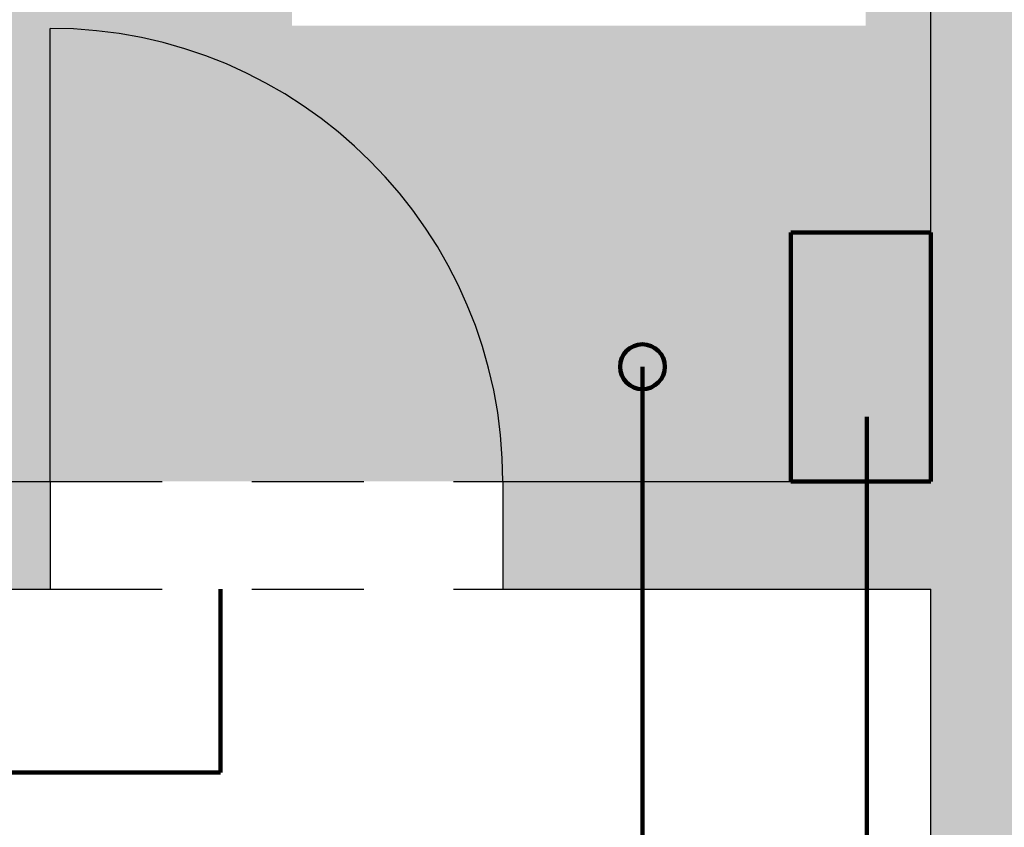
# Model space of a CAD drawing. Header units: metres. Extents: x -5 to 193, y -5 to 104.
# Tile 12 of 25: x 134.89 to 137.09, y 71.34 to 73.14. Entities that reach past the tile are written whole.
import ezdxf

# ---------------------------------------------------------------- set-up
doc = ezdxf.new("R2010")
doc.units = ezdxf.units.M
doc.linetypes.add('AUSGEZOGEN', pattern=[0])
doc.linetypes.add('LINIE_2', pattern=[0.45, 0.25, -0.2])
for name, color, linetype, lineweight in [('XR$2$003WN111_ALLGEMEIN', 7, 'Continuous', 13), ('XR$2$004TT111_ALLGEMEIN', 7, 'Continuous', 13), ('XR$2$005BM999_SONSTIGES', 8, 'Continuous', 13), ('XR$2$005BMENT_ENTWURF', 8, 'Continuous', 13), ('XR$3$STANDARD', 7, 'Continuous', 25)]:
    doc.layers.add(name, color=color, linetype=linetype, lineweight=lineweight)

msp = doc.modelspace()

# ---------------------------------------------------------------- hatches: boundary and pattern name
at = {"layer": 'XR$2$004TT111_ALLGEMEIN', "linetype": 'AUSGEZOGEN', "lineweight": 25}
h = msp.add_hatch(color=0, dxfattribs=at)
h.paths.add_polyline_path([(134.3224, 74.8675), (134.3224, 74.1855), (134.2074, 74.1855), (134.2074, 74.8675)], flags=16)
h.paths.add_polyline_path([(134.9624, 72.1125), (134.9624, 71.8725), (129.1346, 71.8725), (129.1346, 72.0025), (129.1871, 72.0025), (129.1871, 72.1125), (134.2074, 72.1125), (134.2074, 73.2855), (134.3224, 73.2855), (134.3224, 72.1125)], flags=16)
at = {"layer": 'XR$3$STANDARD', "linetype": 'AUSGEZOGEN', "lineweight": 25, "true_color": 0xc4ffc4}
h = msp.add_hatch(color=254, dxfattribs=at)
h.paths.add_polyline_path([(134.3224, 72.1125), (136.9274, 72.1125), (136.9274, 74.8675), (134.3224, 74.8675)])
h.paths.add_polyline_path([(135.442, 73.0688), (135.442, 74.4688), (136.842, 74.4688), (136.842, 73.0688)], flags=16)
at = {"layer": 'XR$3$STANDARD', "linetype": 'AUSGEZOGEN', "lineweight": 140}
h = msp.add_hatch(color=1, dxfattribs=at)
h.paths.add_polyline_path([(136.842, 74.4688), (135.442, 74.4688), (135.442, 73.0688), (136.842, 73.0688)])
h.paths.add_polyline_path([(135.502, 74.4088), (136.782, 74.4088), (136.782, 73.1288), (135.502, 73.1288)], flags=16)
at = {"layer": 'XR$3$STANDARD', "linetype": 'AUSGEZOGEN', "lineweight": 25}
msp.add_hatch(color=0, dxfattribs=at).paths.add_polyline_path([(136.9274, 65.7892), (137.1674, 65.7892), (137.1674, 71.8725), (138.5999, 71.8725), (138.5999, 72.0025), (138.5474, 72.0025), (138.5474, 72.1125), (137.1674, 72.1125), (137.1674, 73.2856), (136.9274, 73.2855), (136.9274, 72.1125), (135.9724, 72.1125), (135.9724, 71.8725), (136.9274, 71.8725)])
at = {"layer": 'XR$3$STANDARD', "linetype": 'AUSGEZOGEN', "lineweight": 140}
for points in [[(136.6151, 72.1125), (136.9274, 72.1125), (136.9274, 72.667), (136.6151, 72.667)], [(136.3337, 72.3681), (136.3337, 72.369), (136.3337, 72.3699), (136.3337, 72.3707), (136.3336, 72.3716), (136.3335, 72.3725), (136.3335, 72.3734), (136.3334, 72.3742), (136.3332, 72.3751), (136.3331, 72.3759), (136.333, 72.3768), (136.3328, 72.3777), (136.3326, 72.3785), (136.3324, 72.3794), (136.3322, 72.3802), (136.332, 72.3811), (136.3318, 72.3819), (136.3315, 72.3827), (136.3313, 72.3836), (136.331, 72.3844), (136.3307, 72.3852), (136.3304, 72.386), (136.3301, 72.3869), (136.3298, 72.3877), (136.3294, 72.3885), (136.329, 72.3893), (136.3287, 72.39), (136.3283, 72.3908), (136.3279, 72.3916), (136.3275, 72.3924), (136.327, 72.3931), (136.3266, 72.3939), (136.3261, 72.3946), (136.3257, 72.3954), (136.3252, 72.3961), (136.3247, 72.3968), (136.3242, 72.3975), (136.3237, 72.3982), (136.3231, 72.3989), (136.3226, 72.3996), (136.322, 72.4003), (136.3215, 72.4009), (136.3209, 72.4016), (136.3203, 72.4022), (136.3197, 72.4029), (136.3191, 72.4035), (136.3185, 72.4041), (136.3178, 72.4047), (136.3172, 72.4053), (136.3165, 72.4059), (136.3159, 72.4064), (136.3152, 72.407), (136.3145, 72.4075), (136.3138, 72.4081), (136.3131, 72.4086), (136.3124, 72.4091), (136.3117, 72.4096), (136.311, 72.4101), (136.3102, 72.4105), (136.3095, 72.411), (136.3087, 72.4114), (136.308, 72.4119), (136.3072, 72.4123), (136.3064, 72.4127), (136.3056, 72.4131), (136.3049, 72.4134), (136.3041, 72.4138), (136.3033, 72.4142), (136.3025, 72.4145), (136.3016, 72.4148), (136.3008, 72.4151), (136.3, 72.4154), (136.2992, 72.4157), (136.2983, 72.4159), (136.2975, 72.4162), (136.2967, 72.4164), (136.2958, 72.4166), (136.295, 72.4168), (136.2941, 72.417), (136.2933, 72.4172), (136.2924, 72.4174), (136.2915, 72.4175), (136.2907, 72.4176), (136.2898, 72.4178), (136.289, 72.4179), (136.2881, 72.4179), (136.2872, 72.418), (136.2863, 72.4181), (136.2855, 72.4181), (136.2846, 72.4181), (136.2837, 72.4181), (136.2829, 72.4181), (136.282, 72.4181), (136.2811, 72.4181), (136.2802, 72.418), (136.2794, 72.4179), (136.2785, 72.4179), (136.2776, 72.4178), (136.2768, 72.4176), (136.2759, 72.4175), (136.275, 72.4174), (136.2742, 72.4172), (136.2733, 72.417), (136.2725, 72.4168), (136.2716, 72.4166), (136.2708, 72.4164), (136.2699, 72.4162), (136.2691, 72.4159), (136.2683, 72.4157), (136.2674, 72.4154), (136.2666, 72.4151), (136.2658, 72.4148), (136.265, 72.4145), (136.2642, 72.4142), (136.2634, 72.4138), (136.2626, 72.4134), (136.2618, 72.4131), (136.261, 72.4127), (136.2603, 72.4123), (136.2595, 72.4119), (136.2587, 72.4114), (136.258, 72.411), (136.2572, 72.4105), (136.2565, 72.4101), (136.2558, 72.4096), (136.255, 72.4091), (136.2543, 72.4086), (136.2536, 72.4081), (136.2529, 72.4075), (136.2523, 72.407), (136.2516, 72.4064), (136.2509, 72.4059), (136.2503, 72.4053), (136.2496, 72.4047), (136.249, 72.4041), (136.2484, 72.4035), (136.2478, 72.4029), (136.2472, 72.4022), (136.2466, 72.4016), (136.246, 72.4009), (136.2454, 72.4003), (136.2449, 72.3996), (136.2443, 72.3989), (136.2438, 72.3982), (136.2433, 72.3975), (136.2428, 72.3968), (136.2423, 72.3961), (136.2418, 72.3954), (136.2413, 72.3946), (136.2409, 72.3939), (136.2404, 72.3931), (136.24, 72.3924), (136.2396, 72.3916), (136.2392, 72.3908), (136.2388, 72.39), (136.2384, 72.3893), (136.238, 72.3885), (136.2377, 72.3877), (136.2374, 72.3869), (136.237, 72.386), (136.2367, 72.3852), (136.2365, 72.3844), (136.2362, 72.3836), (136.2359, 72.3827), (136.2357, 72.3819), (136.2354, 72.3811), (136.2352, 72.3802), (136.235, 72.3794), (136.2348, 72.3785), (136.2346, 72.3777), (136.2345, 72.3768), (136.2343, 72.3759), (136.2342, 72.3751), (136.2341, 72.3742), (136.234, 72.3734), (136.2339, 72.3725), (136.2338, 72.3716), (136.2338, 72.3707), (136.2338, 72.3699), (136.2337, 72.369), (136.2337, 72.3681), (136.2337, 72.3673), (136.2338, 72.3664), (136.2338, 72.3655), (136.2338, 72.3646), (136.2339, 72.3638), (136.234, 72.3629), (136.2341, 72.362), (136.2342, 72.3612), (136.2343, 72.3603), (136.2345, 72.3594), (136.2346, 72.3586), (136.2348, 72.3577), (136.235, 72.3569), (136.2352, 72.356), (136.2354, 72.3552), (136.2357, 72.3543), (136.2359, 72.3535), (136.2362, 72.3527), (136.2365, 72.3518), (136.2367, 72.351), (136.237, 72.3502), (136.2374, 72.3494), (136.2377, 72.3486), (136.238, 72.3478), (136.2384, 72.347), (136.2388, 72.3462), (136.2392, 72.3454), (136.2396, 72.3447), (136.24, 72.3439), (136.2404, 72.3431), (136.2409, 72.3424), (136.2413, 72.3416), (136.2418, 72.3409), (136.2423, 72.3402), (136.2428, 72.3394), (136.2433, 72.3387), (136.2438, 72.338), (136.2443, 72.3373), (136.2449, 72.3367), (136.2454, 72.336), (136.246, 72.3353), (136.2466, 72.3347), (136.2472, 72.334), (136.2478, 72.3334), (136.2484, 72.3328), (136.249, 72.3322), (136.2496, 72.3316), (136.2503, 72.331), (136.2509, 72.3304), (136.2516, 72.3298), (136.2523, 72.3293), (136.2529, 72.3287), (136.2536, 72.3282), (136.2543, 72.3277), (136.255, 72.3272), (136.2558, 72.3267), (136.2565, 72.3262), (136.2572, 72.3257), (136.258, 72.3253), (136.2587, 72.3248), (136.2595, 72.3244), (136.2603, 72.324), (136.261, 72.3236), (136.2618, 72.3232), (136.2626, 72.3228), (136.2634, 72.3224), (136.2642, 72.3221), (136.265, 72.3218), (136.2658, 72.3214), (136.2666, 72.3211), (136.2674, 72.3208), (136.2683, 72.3206), (136.2691, 72.3203), (136.2699, 72.3201), (136.2708, 72.3198), (136.2716, 72.3196), (136.2725, 72.3194), (136.2733, 72.3192), (136.2742, 72.319), (136.275, 72.3189), (136.2759, 72.3187), (136.2768, 72.3186), (136.2776, 72.3185), (136.2785, 72.3184), (136.2794, 72.3183), (136.2802, 72.3182), (136.2811, 72.3182), (136.282, 72.3182), (136.2829, 72.3181), (136.2837, 72.3181), (136.2846, 72.3181), (136.2855, 72.3182), (136.2863, 72.3182), (136.2872, 72.3182), (136.2881, 72.3183), (136.289, 72.3184), (136.2898, 72.3185), (136.2907, 72.3186), (136.2915, 72.3187), (136.2924, 72.3189), (136.2933, 72.319), (136.2941, 72.3192), (136.295, 72.3194), (136.2958, 72.3196), (136.2967, 72.3198), (136.2975, 72.3201), (136.2983, 72.3203), (136.2992, 72.3206), (136.3, 72.3208), (136.3008, 72.3211), (136.3016, 72.3214), (136.3025, 72.3218), (136.3033, 72.3221), (136.3041, 72.3224), (136.3049, 72.3228), (136.3056, 72.3232), (136.3064, 72.3236), (136.3072, 72.324), (136.308, 72.3244), (136.3087, 72.3248), (136.3095, 72.3253), (136.3102, 72.3257), (136.311, 72.3262), (136.3117, 72.3267), (136.3124, 72.3272), (136.3131, 72.3277), (136.3138, 72.3282), (136.3145, 72.3287), (136.3152, 72.3293), (136.3159, 72.3298), (136.3165, 72.3304), (136.3172, 72.331), (136.3178, 72.3316), (136.3185, 72.3322), (136.3191, 72.3328), (136.3197, 72.3334), (136.3203, 72.334), (136.3209, 72.3347), (136.3215, 72.3353), (136.322, 72.336), (136.3226, 72.3367), (136.3231, 72.3373), (136.3237, 72.338), (136.3242, 72.3387), (136.3247, 72.3394), (136.3252, 72.3402), (136.3257, 72.3409), (136.3261, 72.3416), (136.3266, 72.3424), (136.327, 72.3431), (136.3275, 72.3439), (136.3279, 72.3447), (136.3283, 72.3454), (136.3287, 72.3462), (136.329, 72.347), (136.3294, 72.3478), (136.3298, 72.3486), (136.3301, 72.3494), (136.3304, 72.3502), (136.3307, 72.351), (136.331, 72.3518), (136.3313, 72.3527), (136.3315, 72.3535), (136.3318, 72.3543), (136.332, 72.3552), (136.3322, 72.356), (136.3324, 72.3569), (136.3326, 72.3577), (136.3328, 72.3586), (136.333, 72.3594), (136.3331, 72.3603), (136.3332, 72.3612), (136.3334, 72.362), (136.3335, 72.3629), (136.3335, 72.3638), (136.3336, 72.3646), (136.3337, 72.3655), (136.3337, 72.3664), (136.3337, 72.3673)]]:
    msp.add_hatch(color=1, dxfattribs=at).paths.add_polyline_path(points)

# ---------------------------------------------------------------- linework, layer by layer
at = {"layer": 'XR$2$003WN111_ALLGEMEIN', "color": 2, "linetype": 'AUSGEZOGEN', "lineweight": 25}
for p, q in [((136.9274, 72.1125), (136.9274, 73.2855)), ((134.3224, 72.1125), (134.9624, 72.1125)), ((134.9624, 72.1125), (134.9624, 71.8725)), ((135.9724, 72.1125), (136.9274, 72.1125)), ((135.9724, 72.1125), (135.9724, 71.8725)), ((129.1346, 71.8725), (134.9624, 71.8725)), ((135.9724, 71.8725), (136.9274, 71.8725)), ((136.9274, 65.7892), (136.9274, 71.8725))]:
    msp.add_line(p, q, dxfattribs=at)
at = {"layer": 'XR$2$005BM999_SONSTIGES', "color": 1, "linetype": 'AUSGEZOGEN', "lineweight": 25}
msp.add_line((134.9624, 72.1125), (134.9624, 73.1225), dxfattribs=at)
msp.add_arc((134.9624, 72.1125), 1.01, 0, 90, dxfattribs=at)
at = {"layer": 'XR$2$005BMENT_ENTWURF', "color": 254, "linetype": 'LINIE_2', "lineweight": 25, "true_color": 0xf0f0b4}
for p, q in [((134.9624, 72.1125), (135.9724, 72.1125)), ((134.9624, 71.8725), (135.9724, 71.8725))]:
    msp.add_line(p, q, dxfattribs=at)
at = {"layer": 'XR$3$STANDARD', "color": 1, "linetype": 'AUSGEZOGEN', "lineweight": 140}
for p, q in [((136.6151, 72.1125), (136.6151, 72.667)), ((136.6151, 72.667), (136.9274, 72.667)), ((136.9274, 72.667), (136.9274, 72.1125)), ((136.2837, 72.3681), (136.2837, 71.0643)), ((136.7842, 72.2561), (136.7833, 68.444)), ((136.9274, 72.1125), (136.6151, 72.1125)), ((135.3424, 71.4637), (135.3424, 71.8725)), ((134.4805, 71.4637), (135.3424, 71.4637))]:
    msp.add_line(p, q, dxfattribs=at)
msp.add_circle((136.2837, 72.3681), 0.05, dxfattribs=at)

doc.saveas('drawing.dxf')
